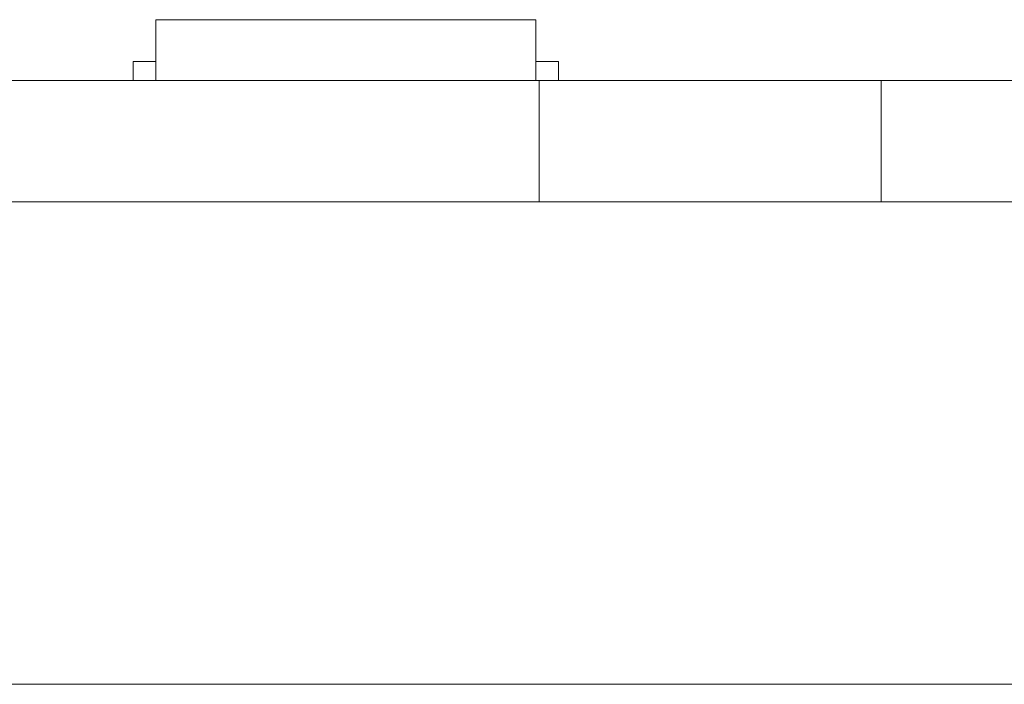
# Model space of a CAD drawing. Header units: inches. Extents: x -36 to 647, y 177 to 609.
# Tile 179 of 256: x 396 to 409, y 450 to 459. Entities that reach past the tile are written whole.
import ezdxf

# ---------------------------------------------------------------- set-up
doc = ezdxf.new("R2010")
doc.units = ezdxf.units.IN
doc.header["$MEASUREMENT"] = 0
doc.layers.add('1', color=7, linetype='Continuous')

# ---------------------------------------------------------------- blocks, each defined once
blk = doc.blocks.new('block 9')
at = {"layer": '1', "color": 8, "lineweight": 18, "true_color": 0x808080}
blk.add_lwpolyline([(-20.677, 450.119), (552.022, 450.119)], dxfattribs=at)
blk = doc.blocks.new('block 2145')
at = {"layer": '1', "color": 155, "lineweight": 18, "true_color": 0x4c7299}
blk.add_lwpolyline([(402.405, 458.069), (282.18, 458.069)], dxfattribs=at)
blk = doc.blocks.new('block 2149')
at = {"layer": '1', "color": 155, "lineweight": 18, "true_color": 0x4c7299}
blk.add_lwpolyline([(406.905, 458.069), (402.405, 458.069)], dxfattribs=at)
blk = doc.blocks.new('block 2150')
at = {"layer": '1', "color": 18, "lineweight": 13, "true_color": 0x4c0000}
blk.add_lwpolyline([(406.905, 458.069), (402.405, 458.069)], dxfattribs=at)
blk = doc.blocks.new('block 2231')
at = {"layer": '1', "color": 155, "lineweight": 18, "true_color": 0x4c7299}
blk.add_lwpolyline([(397.36, 458.869), (402.36, 458.869)], dxfattribs=at)
blk = doc.blocks.new('block 2232')
at = {"layer": '1', "color": 155, "lineweight": 18, "true_color": 0x4c7299}
blk.add_lwpolyline([(397.06, 458.319), (397.36, 458.319)], dxfattribs=at)
blk = doc.blocks.new('block 2233')
at = {"layer": '1', "color": 155, "lineweight": 18, "true_color": 0x4c7299}
blk.add_lwpolyline([(402.66, 458.319), (402.36, 458.319)], dxfattribs=at)
blk = doc.blocks.new('block 2264')
at = {"layer": '1', "color": 155, "lineweight": 18, "true_color": 0x4c7299}
blk.add_lwpolyline([(515.792, 458.069), (406.905, 458.069)], dxfattribs=at)
blk = doc.blocks.new('block 2517')
at = {"layer": '1', "color": 155, "lineweight": 18, "true_color": 0x4c7299}
blk.add_lwpolyline([(397.36, 458.869), (397.36, 458.069)], dxfattribs=at)
blk = doc.blocks.new('block 2518')
at = {"layer": '1', "color": 155, "lineweight": 18, "true_color": 0x4c7299}
blk.add_lwpolyline([(402.36, 458.869), (402.36, 458.069)], dxfattribs=at)
blk = doc.blocks.new('block 2519')
at = {"layer": '1', "color": 155, "lineweight": 18, "true_color": 0x4c7299}
blk.add_lwpolyline([(402.66, 458.319), (402.66, 458.069)], dxfattribs=at)
blk = doc.blocks.new('block 2520')
at = {"layer": '1', "color": 155, "lineweight": 18, "true_color": 0x4c7299}
blk.add_lwpolyline([(397.06, 458.319), (397.06, 458.069)], dxfattribs=at)
blk = doc.blocks.new('block 2574')
at = {"layer": '1', "color": 155, "lineweight": 18, "true_color": 0x4c7299}
blk.add_lwpolyline([(406.905, 456.469), (406.905, 458.069)], dxfattribs=at)
blk = doc.blocks.new('block 2575')
at = {"layer": '1', "color": 155, "lineweight": 18, "true_color": 0x4c7299}
blk.add_lwpolyline([(402.405, 456.469), (402.405, 458.069)], dxfattribs=at)
blk = doc.blocks.new('block 2577')
at = {"layer": '1', "color": 155, "lineweight": 18, "true_color": 0x4c7299}
blk.add_lwpolyline([(402.405, 456.469), (282.18, 456.469)], dxfattribs=at)
blk = doc.blocks.new('block 2578')
at = {"layer": '1', "color": 155, "lineweight": 18, "true_color": 0x4c7299}
blk.add_lwpolyline([(406.905, 456.469), (402.405, 456.469)], dxfattribs=at)
blk = doc.blocks.new('block 2579')
at = {"layer": '1', "color": 155, "lineweight": 18, "true_color": 0x4c7299}
blk.add_lwpolyline([(515.792, 456.469), (406.905, 456.469)], dxfattribs=at)
blk = doc.blocks.new('block 2742')
at = {"layer": '1', "color": 18, "lineweight": 13, "true_color": 0x4c0000}
blk.add_lwpolyline([(402.405, 458.069), (282.18, 458.069)], dxfattribs=at)
blk = doc.blocks.new('block 2754')
at = {"layer": '1', "color": 18, "lineweight": 13, "true_color": 0x4c0000}
blk.add_lwpolyline([(402.441, 458.069), (399.381, 458.069)], dxfattribs=at)
blk = doc.blocks.new('block 2755')
at = {"layer": '1', "color": 18, "lineweight": 13, "true_color": 0x4c0000}
blk.add_lwpolyline([(515.792, 458.069), (406.905, 458.069)], dxfattribs=at)
blk = doc.blocks.new('block 2759')
at = {"layer": '1', "color": 18, "lineweight": 13, "true_color": 0x4c0000}
blk.add_lwpolyline([(402.441, 458.069), (399.381, 458.069)], dxfattribs=at)
blk = doc.blocks.new('block 2761')
at = {"layer": '1', "color": 18, "lineweight": 13, "true_color": 0x4c0000}
blk.add_lwpolyline([(515.792, 458.069), (406.905, 458.069)], dxfattribs=at)
blk = doc.blocks.new('block 2763')
at = {"layer": '1', "color": 18, "lineweight": 13, "true_color": 0x4c0000}
blk.add_lwpolyline([(406.905, 458.069), (402.405, 458.069)], dxfattribs=at)
blk = doc.blocks.new('block 2769')
at = {"layer": '1', "color": 18, "lineweight": 13, "true_color": 0x4c0000}
blk.add_lwpolyline([(402.405, 458.069), (282.18, 458.069)], dxfattribs=at)
blk = doc.blocks.new('block 2845')
at = {"layer": '1', "color": 18, "lineweight": 13, "true_color": 0x4c0000}
blk.add_lwpolyline([(395.567, 458.069), (527.131, 458.069)], dxfattribs=at)
blk = doc.blocks.new('block 2846')
at = {"layer": '1', "color": 18, "lineweight": 13, "true_color": 0x4c0000}
blk.add_lwpolyline([(395.567, 458.069), (527.131, 458.069)], dxfattribs=at)
blk = doc.blocks.new('block 2872')
at = {"layer": '1', "color": 18, "lineweight": 13, "true_color": 0x4c0000}
blk.add_lwpolyline([(408.048, 458.069), (408.448, 458.069)], dxfattribs=at)
blk = doc.blocks.new('block 2874')
at = {"layer": '1', "color": 18, "lineweight": 13, "true_color": 0x4c0000}
blk.add_lwpolyline([(408.048, 458.069), (408.448, 458.069)], dxfattribs=at)
blk = doc.blocks.new('block 2895')
at = {"layer": '1', "color": 18, "lineweight": 13, "true_color": 0x4c0000}
blk.add_lwpolyline([(402.441, 458.069), (399.381, 458.069)], dxfattribs=at)
blk = doc.blocks.new('block 2902')
at = {"layer": '1', "color": 18, "lineweight": 13, "true_color": 0x4c0000}
blk.add_lwpolyline([(402.441, 458.069), (399.381, 458.069)], dxfattribs=at)
blk = doc.blocks.new('block 2919')
at = {"layer": '1', "color": 18, "lineweight": 13, "true_color": 0x4c0000}
blk.add_lwpolyline([(396.381, 458.069), (396.781, 458.069)], dxfattribs=at)
blk = doc.blocks.new('block 2925')
at = {"layer": '1', "color": 18, "lineweight": 13, "true_color": 0x4c0000}
blk.add_lwpolyline([(396.381, 458.069), (396.781, 458.069)], dxfattribs=at)
blk = doc.blocks.new('block 7542')
at = {"layer": '1', "color": 18, "lineweight": 13, "true_color": 0x4c0000}
blk.add_open_spline([(277.68, 458.069), (277.68, 458.069), (202.87, 458.069), (202.87, 458.069), (202.87, 458.069), (165.466, 458.069), (165.466, 458.069), (165.466, 458.069), (160.79, 458.069), (160.79, 458.069), (160.79, 458.069), (158.452, 458.069), (158.452, 458.069), (158.452, 458.069), (157.266, 458.069), (157.266, 458.069), (157.266, 458.069), (153.288, 458.069), (153.288, 458.069), (153.288, 458.069), (152.251, 458.069), (152.251, 458.069), (152.251, 458.069), (149.914, 458.069), (149.914, 458.069), (149.914, 458.069), (131.211, 458.069), (131.211, 458.069), (131.211, 458.069), (56.402, 458.069), (56.402, 458.069), (56.402, 458.069), (37.7, 458.069), (37.7, 458.069), (37.7, 458.069), (28.349, 458.069), (28.349, 458.069), (28.349, 458.069), (23.673, 458.069), (23.673, 458.069), (23.673, 458.069), (21.39, 458.069), (21.39, 458.069), (21.39, 458.069), (20.524, 458.069), (20.524, 458.069), (20.524, 458.069), (5.634, 458.069), (5.634, 458.069), (5.634, 458.069), (4.257, 458.069), (4.257, 458.069), (4.257, 458.069), (1.919, 458.069), (1.919, 458.069), (1.919, 458.069), (-2.756, 458.069), (-2.756, 458.069), (-2.756, 458.069), (-12.107, 458.069), (-12.107, 458.069), (-12.107, 458.069), (-14.327, 458.069), (-14.327, 458.069), (-14.327, 458.069), (-13.505, 458.069), (-13.505, 458.069), (-13.505, 458.069), (-11.167, 458.069), (-11.167, 458.069), (-11.167, 458.069), (-6.491, 458.069), (-6.491, 458.069), (-6.491, 458.069), (2.86, 458.069), (2.86, 458.069), (2.86, 458.069), (9.983, 458.069), (9.983, 458.069), (9.983, 458.069), (11.399, 458.069), (11.399, 458.069), (11.399, 458.069), (13.737, 458.069), (13.737, 458.069), (13.737, 458.069), (18.412, 458.069), (18.412, 458.069), (18.412, 458.069), (37.114, 458.069), (37.114, 458.069), (37.114, 458.069), (111.924, 458.069), (111.924, 458.069), (111.924, 458.069), (130.626, 458.069), (130.626, 458.069), (130.626, 458.069), (139.977, 458.069), (139.977, 458.069), (139.977, 458.069), (143.05, 458.069), (143.05, 458.069), (143.05, 458.069), (145.344, 458.069), (145.344, 458.069), (145.344, 458.069), (146.178, 458.069), (146.178, 458.069), (146.178, 458.069), (183.583, 458.069), (183.583, 458.069), (183.583, 458.069), (258.392, 458.069), (258.392, 458.069), (258.392, 458.069), (289.492, 458.069), (289.492, 458.069), (289.492, 458.069), (326.896, 458.069), (326.896, 458.069), (326.896, 458.069), (364.301, 458.069), (364.301, 458.069), (364.301, 458.069), (383.003, 458.069), (383.003, 458.069), (383.003, 458.069), (387.679, 458.069), (387.679, 458.069), (387.679, 458.069), (390.017, 458.069), (390.017, 458.069), (390.017, 458.069), (391.232, 458.069), (391.232, 458.069), (391.232, 458.069), (395.202, 458.069), (395.202, 458.069), (395.202, 458.069), (396.215, 458.069), (396.215, 458.069), (396.215, 458.069), (398.553, 458.069), (398.553, 458.069), (398.553, 458.069), (473.362, 458.069), (473.362, 458.069), (473.362, 458.069), (510.767, 458.069), (510.767, 458.069), (510.767, 458.069), (520.118, 458.069), (520.118, 458.069), (520.118, 458.069), (524.793, 458.069), (524.793, 458.069), (524.793, 458.069), (527.131, 458.069), (527.131, 458.069), (527.131, 458.069), (527.953, 458.069), (527.953, 458.069), (527.953, 458.069), (535.67, 458.069), (535.67, 458.069), (535.67, 458.069), (545.021, 458.069), (545.021, 458.069), (545.021, 458.069), (545.618, 458.069), (545.618, 458.069), (545.618, 458.069), (536.267, 458.069), (536.267, 458.069), (536.267, 458.069), (531.631, 458.069), (531.631, 458.069), (531.631, 458.069), (530.778, 458.069), (530.778, 458.069), (530.778, 458.069), (528.468, 458.069), (528.468, 458.069), (528.468, 458.069), (525.391, 458.069), (525.391, 458.069), (525.391, 458.069), (520.715, 458.069), (520.715, 458.069), (520.715, 458.069), (519.784, 458.069), (519.784, 458.069), (519.784, 458.069), (517.588, 458.069), (517.588, 458.069), (517.588, 458.069), (514.514, 458.069), (514.514, 458.069), (514.514, 458.069), (495.812, 458.069), (495.812, 458.069), (495.812, 458.069), (421.002, 458.069), (421.002, 458.069), (421.002, 458.069), (411.651, 458.069), (411.651, 458.069), (411.651, 458.069), (406.976, 458.069), (406.976, 458.069), (406.976, 458.069), (406.139, 458.069), (406.139, 458.069), (406.139, 458.069), (403.846, 458.069), (403.846, 458.069), (403.846, 458.069), (400.773, 458.069), (400.773, 458.069), (400.773, 458.069), (396.097, 458.069), (396.097, 458.069), (396.097, 458.069), (386.746, 458.069), (386.746, 458.069), (386.746, 458.069), (349.342, 458.069), (349.342, 458.069), (349.342, 458.069), (311.937, 458.069), (311.937, 458.069), (311.937, 458.069), (293.235, 458.069), (293.235, 458.069), (293.235, 458.069), (283.883, 458.069), (283.883, 458.069), (283.883, 458.069), (280.807, 458.069), (280.807, 458.069), (280.807, 458.069), (278.502, 458.069), (278.502, 458.069), (278.502, 458.069), (277.68, 458.069), (277.68, 458.069)], degree=3, knots=[0, 0, 0, 0, 1, 1, 1, 2, 2, 2, 3, 3, 3, 4, 4, 4, 5, 5, 5, 6, 6, 6, 7, 7, 7, 8, 8, 8, 9, 9, 9, 10, 10, 10, 11, 11, 11, 12, 12, 12, 13, 13, 13, 14, 14, 14, 15, 15, 15, 16, 16, 16, 17, 17, 17, 18, 18, 18, 19, 19, 19, 20, 20, 20, 21, 21, 21, 22, 22, 22, 23, 23, 23, 24, 24, 24, 25, 25, 25, 26, 26, 26, 27, 27, 27, 28, 28, 28, 29, 29, 29, 30, 30, 30, 31, 31, 31, 32, 32, 32, 33, 33, 33, 34, 34, 34, 35, 35, 35, 36, 36, 36, 37, 37, 37, 38, 38, 38, 39, 39, 39, 40, 40, 40, 41, 41, 41, 42, 42, 42, 43, 43, 43, 44, 44, 44, 45, 45, 45, 46, 46, 46, 47, 47, 47, 48, 48, 48, 49, 49, 49, 50, 50, 50, 51, 51, 51, 52, 52, 52, 53, 53, 53, 54, 54, 54, 55, 55, 55, 56, 56, 56, 57, 57, 57, 58, 58, 58, 59, 59, 59, 60, 60, 60, 61, 61, 61, 62, 62, 62, 63, 63, 63, 64, 64, 64, 65, 65, 65, 66, 66, 66, 67, 67, 67, 68, 68, 68, 69, 69, 69, 70, 70, 70, 71, 71, 71, 72, 72, 72, 73, 73, 73, 74, 74, 74, 75, 75, 75, 76, 76, 76, 77, 77, 77, 78, 78, 78, 79, 79, 79, 80, 80, 80, 81, 81, 81, 82, 82, 82, 82], dxfattribs=at)
blk = doc.blocks.new('block 7579')
at = {"layer": '1', "color": 18, "lineweight": 13, "true_color": 0x4c0000}
blk.add_open_spline([(398.301, 458.069), (398.398, 458.069), (398.495, 458.069), (398.591, 458.069), (398.495, 458.069), (398.398, 458.069), (398.301, 458.069), (398.06, 458.069), (397.819, 458.069), (397.578, 458.069), (397.543, 458.069), (397.507, 458.069), (397.471, 458.069), (397.295, 458.069), (397.118, 458.069), (396.941, 458.069), (397.141, 458.069), (397.341, 458.069), (397.541, 458.069), (397.341, 458.069), (397.141, 458.069), (396.941, 458.069), (397.118, 458.069), (397.295, 458.069), (397.471, 458.069), (397.507, 458.069), (397.543, 458.069), (397.578, 458.069), (397.819, 458.069), (398.06, 458.069), (398.301, 458.069)], degree=3, knots=[0, 0, 0, 0, 1, 1, 1, 2, 2, 2, 3, 3, 3, 4, 4, 4, 5, 5, 5, 6, 6, 6, 7, 7, 7, 8, 8, 8, 9, 9, 9, 10, 10, 10, 10], dxfattribs=at)
blk = doc.blocks.new('block 7630')
at = {"layer": '1', "color": 18, "lineweight": 13, "true_color": 0x4c0000}
blk.add_open_spline([(402.741, 458.069), (402.564, 458.069), (402.388, 458.069), (402.211, 458.069), (402.175, 458.069), (402.139, 458.069), (402.104, 458.069), (401.196, 458.069), (400.288, 458.069), (399.381, 458.069), (399.284, 458.069), (399.188, 458.069), (399.091, 458.069), (399.188, 458.069), (399.284, 458.069), (399.381, 458.069), (400.288, 458.069), (401.196, 458.069), (402.104, 458.069), (402.139, 458.069), (402.175, 458.069), (402.211, 458.069), (402.388, 458.069), (402.564, 458.069), (402.741, 458.069), (402.541, 458.069), (402.341, 458.069), (402.141, 458.069), (402.341, 458.069), (402.541, 458.069), (402.741, 458.069)], degree=3, knots=[0, 0, 0, 0, 1, 1, 1, 2, 2, 2, 3, 3, 3, 4, 4, 4, 5, 5, 5, 6, 6, 6, 7, 7, 7, 8, 8, 8, 9, 9, 9, 10, 10, 10, 10], dxfattribs=at)
blk = doc.blocks.new('block 7653')
at = {"layer": '1', "color": 18, "lineweight": 13, "true_color": 0x4c0000}
blk.add_open_spline([(398.301, 458.069), (398.398, 458.069), (398.495, 458.069), (398.591, 458.069), (398.495, 458.069), (398.398, 458.069), (398.301, 458.069), (398.06, 458.069), (397.819, 458.069), (397.578, 458.069), (397.543, 458.069), (397.507, 458.069), (397.471, 458.069), (397.295, 458.069), (397.118, 458.069), (396.941, 458.069), (397.141, 458.069), (397.341, 458.069), (397.541, 458.069), (397.341, 458.069), (397.141, 458.069), (396.941, 458.069), (397.118, 458.069), (397.295, 458.069), (397.471, 458.069), (397.507, 458.069), (397.543, 458.069), (397.578, 458.069), (397.819, 458.069), (398.06, 458.069), (398.301, 458.069)], degree=3, knots=[0, 0, 0, 0, 1, 1, 1, 2, 2, 2, 3, 3, 3, 4, 4, 4, 5, 5, 5, 6, 6, 6, 7, 7, 7, 8, 8, 8, 9, 9, 9, 10, 10, 10, 10], dxfattribs=at)
blk = doc.blocks.new('block 7706')
at = {"layer": '1', "color": 18, "lineweight": 13, "true_color": 0x4c0000}
blk.add_open_spline([(402.741, 458.069), (402.564, 458.069), (402.388, 458.069), (402.211, 458.069), (402.175, 458.069), (402.139, 458.069), (402.104, 458.069), (401.196, 458.069), (400.288, 458.069), (399.381, 458.069), (399.284, 458.069), (399.188, 458.069), (399.091, 458.069), (399.188, 458.069), (399.284, 458.069), (399.381, 458.069), (400.288, 458.069), (401.196, 458.069), (402.104, 458.069), (402.139, 458.069), (402.175, 458.069), (402.211, 458.069), (402.388, 458.069), (402.564, 458.069), (402.741, 458.069), (402.541, 458.069), (402.341, 458.069), (402.141, 458.069), (402.341, 458.069), (402.541, 458.069), (402.741, 458.069)], degree=3, knots=[0, 0, 0, 0, 1, 1, 1, 2, 2, 2, 3, 3, 3, 4, 4, 4, 5, 5, 5, 6, 6, 6, 7, 7, 7, 8, 8, 8, 9, 9, 9, 10, 10, 10, 10], dxfattribs=at)
blk = doc.blocks.new('block 7734')
at = {"layer": '1', "color": 18, "lineweight": 13, "true_color": 0x4c0000}
blk.add_open_spline([(402.741, 458.069), (402.564, 458.069), (402.388, 458.069), (402.211, 458.069), (402.175, 458.069), (402.139, 458.069), (402.104, 458.069), (401.196, 458.069), (400.288, 458.069), (399.381, 458.069), (399.284, 458.069), (399.188, 458.069), (399.091, 458.069), (399.188, 458.069), (399.284, 458.069), (399.381, 458.069), (400.288, 458.069), (401.196, 458.069), (402.104, 458.069), (402.139, 458.069), (402.175, 458.069), (402.211, 458.069), (402.388, 458.069), (402.564, 458.069), (402.741, 458.069), (402.541, 458.069), (402.341, 458.069), (402.141, 458.069), (402.341, 458.069), (402.541, 458.069), (402.741, 458.069)], degree=3, knots=[0, 0, 0, 0, 1, 1, 1, 2, 2, 2, 3, 3, 3, 4, 4, 4, 5, 5, 5, 6, 6, 6, 7, 7, 7, 8, 8, 8, 9, 9, 9, 10, 10, 10, 10], dxfattribs=at)
blk = doc.blocks.new('block 7790')
at = {"layer": '1', "color": 18, "lineweight": 13, "true_color": 0x4c0000}
blk.add_open_spline([(398.301, 458.069), (398.398, 458.069), (398.495, 458.069), (398.591, 458.069), (398.495, 458.069), (398.398, 458.069), (398.301, 458.069), (398.06, 458.069), (397.819, 458.069), (397.578, 458.069), (397.543, 458.069), (397.507, 458.069), (397.471, 458.069), (397.295, 458.069), (397.118, 458.069), (396.941, 458.069), (397.141, 458.069), (397.341, 458.069), (397.541, 458.069), (397.341, 458.069), (397.141, 458.069), (396.941, 458.069), (397.118, 458.069), (397.295, 458.069), (397.471, 458.069), (397.507, 458.069), (397.543, 458.069), (397.578, 458.069), (397.819, 458.069), (398.06, 458.069), (398.301, 458.069)], degree=3, knots=[0, 0, 0, 0, 1, 1, 1, 2, 2, 2, 3, 3, 3, 4, 4, 4, 5, 5, 5, 6, 6, 6, 7, 7, 7, 8, 8, 8, 9, 9, 9, 10, 10, 10, 10], dxfattribs=at)
blk = doc.blocks.new('block 7813')
at = {"layer": '1', "color": 18, "lineweight": 13, "true_color": 0x4c0000}
blk.add_open_spline([(402.741, 458.069), (402.564, 458.069), (402.388, 458.069), (402.211, 458.069), (402.175, 458.069), (402.139, 458.069), (402.104, 458.069), (401.196, 458.069), (400.288, 458.069), (399.381, 458.069), (399.284, 458.069), (399.188, 458.069), (399.091, 458.069), (399.188, 458.069), (399.284, 458.069), (399.381, 458.069), (400.288, 458.069), (401.196, 458.069), (402.104, 458.069), (402.139, 458.069), (402.175, 458.069), (402.211, 458.069), (402.388, 458.069), (402.564, 458.069), (402.741, 458.069), (402.541, 458.069), (402.341, 458.069), (402.141, 458.069), (402.341, 458.069), (402.541, 458.069), (402.741, 458.069)], degree=3, knots=[0, 0, 0, 0, 1, 1, 1, 2, 2, 2, 3, 3, 3, 4, 4, 4, 5, 5, 5, 6, 6, 6, 7, 7, 7, 8, 8, 8, 9, 9, 9, 10, 10, 10, 10], dxfattribs=at)
blk = doc.blocks.new('block 7868')
at = {"layer": '1', "color": 18, "lineweight": 13, "true_color": 0x4c0000}
blk.add_open_spline([(398.301, 458.069), (398.398, 458.069), (398.495, 458.069), (398.591, 458.069), (398.495, 458.069), (398.398, 458.069), (398.301, 458.069), (398.06, 458.069), (397.819, 458.069), (397.578, 458.069), (397.543, 458.069), (397.507, 458.069), (397.471, 458.069), (397.295, 458.069), (397.118, 458.069), (396.941, 458.069), (397.141, 458.069), (397.341, 458.069), (397.541, 458.069), (397.341, 458.069), (397.141, 458.069), (396.941, 458.069), (397.118, 458.069), (397.295, 458.069), (397.471, 458.069), (397.507, 458.069), (397.543, 458.069), (397.578, 458.069), (397.819, 458.069), (398.06, 458.069), (398.301, 458.069)], degree=3, knots=[0, 0, 0, 0, 1, 1, 1, 2, 2, 2, 3, 3, 3, 4, 4, 4, 5, 5, 5, 6, 6, 6, 7, 7, 7, 8, 8, 8, 9, 9, 9, 10, 10, 10, 10], dxfattribs=at)
blk = doc.blocks.new('block 7926')
at = {"layer": '1', "color": 18, "lineweight": 13, "true_color": 0x4c0000}
blk.add_open_spline([(277.68, 458.069), (277.68, 458.069), (202.87, 458.069), (202.87, 458.069), (202.87, 458.069), (165.466, 458.069), (165.466, 458.069), (165.466, 458.069), (160.79, 458.069), (160.79, 458.069), (160.79, 458.069), (158.452, 458.069), (158.452, 458.069), (158.452, 458.069), (157.266, 458.069), (157.266, 458.069), (157.266, 458.069), (153.288, 458.069), (153.288, 458.069), (153.288, 458.069), (152.251, 458.069), (152.251, 458.069), (152.251, 458.069), (149.914, 458.069), (149.914, 458.069), (149.914, 458.069), (131.211, 458.069), (131.211, 458.069), (131.211, 458.069), (56.402, 458.069), (56.402, 458.069), (56.402, 458.069), (37.7, 458.069), (37.7, 458.069), (37.7, 458.069), (28.349, 458.069), (28.349, 458.069), (28.349, 458.069), (23.673, 458.069), (23.673, 458.069), (23.673, 458.069), (21.39, 458.069), (21.39, 458.069), (21.39, 458.069), (20.524, 458.069), (20.524, 458.069), (20.524, 458.069), (5.634, 458.069), (5.634, 458.069), (5.634, 458.069), (4.257, 458.069), (4.257, 458.069), (4.257, 458.069), (1.919, 458.069), (1.919, 458.069), (1.919, 458.069), (-2.756, 458.069), (-2.756, 458.069), (-2.756, 458.069), (-12.107, 458.069), (-12.107, 458.069), (-12.107, 458.069), (-14.327, 458.069), (-14.327, 458.069), (-14.327, 458.069), (-13.505, 458.069), (-13.505, 458.069), (-13.505, 458.069), (-11.167, 458.069), (-11.167, 458.069), (-11.167, 458.069), (-6.491, 458.069), (-6.491, 458.069), (-6.491, 458.069), (2.86, 458.069), (2.86, 458.069), (2.86, 458.069), (9.983, 458.069), (9.983, 458.069), (9.983, 458.069), (11.399, 458.069), (11.399, 458.069), (11.399, 458.069), (13.737, 458.069), (13.737, 458.069), (13.737, 458.069), (18.412, 458.069), (18.412, 458.069), (18.412, 458.069), (37.114, 458.069), (37.114, 458.069), (37.114, 458.069), (111.924, 458.069), (111.924, 458.069), (111.924, 458.069), (130.626, 458.069), (130.626, 458.069), (130.626, 458.069), (139.977, 458.069), (139.977, 458.069), (139.977, 458.069), (143.05, 458.069), (143.05, 458.069), (143.05, 458.069), (145.344, 458.069), (145.344, 458.069), (145.344, 458.069), (146.178, 458.069), (146.178, 458.069), (146.178, 458.069), (183.583, 458.069), (183.583, 458.069), (183.583, 458.069), (258.392, 458.069), (258.392, 458.069), (258.392, 458.069), (289.492, 458.069), (289.492, 458.069), (289.492, 458.069), (326.896, 458.069), (326.896, 458.069), (326.896, 458.069), (364.301, 458.069), (364.301, 458.069), (364.301, 458.069), (383.003, 458.069), (383.003, 458.069), (383.003, 458.069), (387.679, 458.069), (387.679, 458.069), (387.679, 458.069), (390.017, 458.069), (390.017, 458.069), (390.017, 458.069), (391.232, 458.069), (391.232, 458.069), (391.232, 458.069), (395.202, 458.069), (395.202, 458.069), (395.202, 458.069), (396.215, 458.069), (396.215, 458.069), (396.215, 458.069), (398.553, 458.069), (398.553, 458.069), (398.553, 458.069), (473.362, 458.069), (473.362, 458.069), (473.362, 458.069), (510.767, 458.069), (510.767, 458.069), (510.767, 458.069), (520.118, 458.069), (520.118, 458.069), (520.118, 458.069), (524.793, 458.069), (524.793, 458.069), (524.793, 458.069), (527.131, 458.069), (527.131, 458.069), (527.131, 458.069), (527.953, 458.069), (527.953, 458.069), (527.953, 458.069), (535.67, 458.069), (535.67, 458.069), (535.67, 458.069), (545.021, 458.069), (545.021, 458.069), (545.021, 458.069), (545.618, 458.069), (545.618, 458.069), (545.618, 458.069), (536.267, 458.069), (536.267, 458.069), (536.267, 458.069), (531.631, 458.069), (531.631, 458.069), (531.631, 458.069), (530.778, 458.069), (530.778, 458.069), (530.778, 458.069), (528.468, 458.069), (528.468, 458.069), (528.468, 458.069), (525.391, 458.069), (525.391, 458.069), (525.391, 458.069), (520.715, 458.069), (520.715, 458.069), (520.715, 458.069), (519.784, 458.069), (519.784, 458.069), (519.784, 458.069), (517.588, 458.069), (517.588, 458.069), (517.588, 458.069), (514.514, 458.069), (514.514, 458.069), (514.514, 458.069), (495.812, 458.069), (495.812, 458.069), (495.812, 458.069), (421.002, 458.069), (421.002, 458.069), (421.002, 458.069), (411.651, 458.069), (411.651, 458.069), (411.651, 458.069), (406.976, 458.069), (406.976, 458.069), (406.976, 458.069), (406.139, 458.069), (406.139, 458.069), (406.139, 458.069), (403.846, 458.069), (403.846, 458.069), (403.846, 458.069), (400.773, 458.069), (400.773, 458.069), (400.773, 458.069), (396.097, 458.069), (396.097, 458.069), (396.097, 458.069), (386.746, 458.069), (386.746, 458.069), (386.746, 458.069), (349.342, 458.069), (349.342, 458.069), (349.342, 458.069), (311.937, 458.069), (311.937, 458.069), (311.937, 458.069), (293.235, 458.069), (293.235, 458.069), (293.235, 458.069), (283.883, 458.069), (283.883, 458.069), (283.883, 458.069), (280.807, 458.069), (280.807, 458.069), (280.807, 458.069), (278.502, 458.069), (278.502, 458.069), (278.502, 458.069), (277.68, 458.069), (277.68, 458.069)], degree=3, knots=[0, 0, 0, 0, 1, 1, 1, 2, 2, 2, 3, 3, 3, 4, 4, 4, 5, 5, 5, 6, 6, 6, 7, 7, 7, 8, 8, 8, 9, 9, 9, 10, 10, 10, 11, 11, 11, 12, 12, 12, 13, 13, 13, 14, 14, 14, 15, 15, 15, 16, 16, 16, 17, 17, 17, 18, 18, 18, 19, 19, 19, 20, 20, 20, 21, 21, 21, 22, 22, 22, 23, 23, 23, 24, 24, 24, 25, 25, 25, 26, 26, 26, 27, 27, 27, 28, 28, 28, 29, 29, 29, 30, 30, 30, 31, 31, 31, 32, 32, 32, 33, 33, 33, 34, 34, 34, 35, 35, 35, 36, 36, 36, 37, 37, 37, 38, 38, 38, 39, 39, 39, 40, 40, 40, 41, 41, 41, 42, 42, 42, 43, 43, 43, 44, 44, 44, 45, 45, 45, 46, 46, 46, 47, 47, 47, 48, 48, 48, 49, 49, 49, 50, 50, 50, 51, 51, 51, 52, 52, 52, 53, 53, 53, 54, 54, 54, 55, 55, 55, 56, 56, 56, 57, 57, 57, 58, 58, 58, 59, 59, 59, 60, 60, 60, 61, 61, 61, 62, 62, 62, 63, 63, 63, 64, 64, 64, 65, 65, 65, 66, 66, 66, 67, 67, 67, 68, 68, 68, 69, 69, 69, 70, 70, 70, 71, 71, 71, 72, 72, 72, 73, 73, 73, 74, 74, 74, 75, 75, 75, 76, 76, 76, 77, 77, 77, 78, 78, 78, 79, 79, 79, 80, 80, 80, 81, 81, 81, 82, 82, 82, 82], dxfattribs=at)
blk = doc.blocks.new('block 8099')
at = {"layer": '1', "color": 18, "lineweight": 13, "true_color": 0x4c0000}
blk.add_open_spline([(406.858, 458.069), (406.862, 458.069), (406.868, 458.069), (406.868, 458.069), (406.868, 458.069), (406.876, 458.069), (406.876, 458.069), (406.876, 458.069), (406.887, 458.069), (406.887, 458.069), (406.887, 458.069), (406.9, 458.069), (406.9, 458.069), (406.9, 458.069), (406.915, 458.069), (406.915, 458.069), (406.915, 458.069), (406.932, 458.069), (406.932, 458.069), (406.932, 458.069), (406.95, 458.069), (406.95, 458.069), (406.95, 458.069), (406.969, 458.069), (406.969, 458.069), (406.969, 458.069), (406.99, 458.069), (406.99, 458.069), (406.99, 458.069), (407.011, 458.069), (407.011, 458.069), (407.011, 458.069), (407.034, 458.069), (407.034, 458.069), (407.034, 458.069), (407.058, 458.069), (407.058, 458.069), (407.058, 458.069), (407.108, 458.069), (407.108, 458.069), (407.108, 458.069), (407.158, 458.069), (407.158, 458.069), (407.158, 458.069), (407.181, 458.069), (407.181, 458.069), (407.181, 458.069), (407.204, 458.069), (407.204, 458.069), (407.204, 458.069), (407.226, 458.069), (407.226, 458.069), (407.226, 458.069), (407.246, 458.069), (407.246, 458.069), (407.246, 458.069), (407.266, 458.069), (407.266, 458.069), (407.266, 458.069), (407.284, 458.069), (407.284, 458.069), (407.284, 458.069), (407.301, 458.069), (407.301, 458.069), (407.301, 458.069), (407.316, 458.069), (407.316, 458.069), (407.316, 458.069), (407.328, 458.069), (407.328, 458.069), (407.328, 458.069), (407.339, 458.069), (407.339, 458.069), (407.339, 458.069), (407.347, 458.069), (407.347, 458.069), (407.347, 458.069), (407.353, 458.069), (407.353, 458.069), (407.353, 458.069), (407.347, 458.069), (407.347, 458.069), (407.347, 458.069), (407.339, 458.069), (407.339, 458.069), (407.339, 458.069), (407.328, 458.069), (407.328, 458.069), (407.328, 458.069), (407.316, 458.069), (407.316, 458.069), (407.316, 458.069), (407.301, 458.069), (407.301, 458.069), (407.301, 458.069), (407.284, 458.069), (407.284, 458.069), (407.284, 458.069), (407.266, 458.069), (407.266, 458.069), (407.266, 458.069), (407.246, 458.069), (407.246, 458.069), (407.246, 458.069), (407.226, 458.069), (407.226, 458.069), (407.226, 458.069), (407.204, 458.069), (407.204, 458.069), (407.204, 458.069), (407.181, 458.069), (407.181, 458.069), (407.181, 458.069), (407.158, 458.069), (407.158, 458.069), (407.158, 458.069), (407.108, 458.069), (407.108, 458.069), (407.108, 458.069), (407.058, 458.069), (407.058, 458.069), (407.058, 458.069), (407.034, 458.069), (407.034, 458.069), (407.034, 458.069), (407.011, 458.069), (407.011, 458.069), (407.011, 458.069), (406.99, 458.069), (406.99, 458.069), (406.99, 458.069), (406.969, 458.069), (406.969, 458.069), (406.969, 458.069), (406.95, 458.069), (406.95, 458.069), (406.95, 458.069), (406.932, 458.069), (406.932, 458.069), (406.932, 458.069), (406.915, 458.069), (406.915, 458.069), (406.915, 458.069), (406.9, 458.069), (406.9, 458.069), (406.9, 458.069), (406.887, 458.069), (406.887, 458.069), (406.887, 458.069), (406.876, 458.069), (406.876, 458.069), (406.876, 458.069), (406.868, 458.069), (406.868, 458.069), (406.868, 458.069), (406.862, 458.069), (406.862, 458.069)], degree=3, knots=[0, 0, 0, 0, 1, 1, 1, 2, 2, 2, 3, 3, 3, 4, 4, 4, 5, 5, 5, 6, 6, 6, 7, 7, 7, 8, 8, 8, 9, 9, 9, 10, 10, 10, 11, 11, 11, 12, 12, 12, 13, 13, 13, 14, 14, 14, 15, 15, 15, 16, 16, 16, 17, 17, 17, 18, 18, 18, 19, 19, 19, 20, 20, 20, 21, 21, 21, 22, 22, 22, 23, 23, 23, 24, 24, 24, 25, 25, 25, 26, 26, 26, 27, 27, 27, 28, 28, 28, 29, 29, 29, 30, 30, 30, 31, 31, 31, 32, 32, 32, 33, 33, 33, 34, 34, 34, 35, 35, 35, 36, 36, 36, 37, 37, 37, 38, 38, 38, 39, 39, 39, 40, 40, 40, 41, 41, 41, 42, 42, 42, 43, 43, 43, 44, 44, 44, 45, 45, 45, 46, 46, 46, 47, 47, 47, 48, 48, 48, 49, 49, 49, 50, 50, 50, 51, 51, 51, 52, 52, 52, 52], dxfattribs=at)
blk = doc.blocks.new('block 8105')
at = {"layer": '1', "color": 18, "lineweight": 13, "true_color": 0x4c0000}
blk.add_open_spline([(406.858, 458.069), (406.862, 458.069), (406.868, 458.069), (406.868, 458.069), (406.868, 458.069), (406.876, 458.069), (406.876, 458.069), (406.876, 458.069), (406.887, 458.069), (406.887, 458.069), (406.887, 458.069), (406.9, 458.069), (406.9, 458.069), (406.9, 458.069), (406.915, 458.069), (406.915, 458.069), (406.915, 458.069), (406.932, 458.069), (406.932, 458.069), (406.932, 458.069), (406.95, 458.069), (406.95, 458.069), (406.95, 458.069), (406.969, 458.069), (406.969, 458.069), (406.969, 458.069), (406.99, 458.069), (406.99, 458.069), (406.99, 458.069), (407.011, 458.069), (407.011, 458.069), (407.011, 458.069), (407.034, 458.069), (407.034, 458.069), (407.034, 458.069), (407.058, 458.069), (407.058, 458.069), (407.058, 458.069), (407.108, 458.069), (407.108, 458.069), (407.108, 458.069), (407.158, 458.069), (407.158, 458.069), (407.158, 458.069), (407.181, 458.069), (407.181, 458.069), (407.181, 458.069), (407.204, 458.069), (407.204, 458.069), (407.204, 458.069), (407.226, 458.069), (407.226, 458.069), (407.226, 458.069), (407.246, 458.069), (407.246, 458.069), (407.246, 458.069), (407.266, 458.069), (407.266, 458.069), (407.266, 458.069), (407.284, 458.069), (407.284, 458.069), (407.284, 458.069), (407.301, 458.069), (407.301, 458.069), (407.301, 458.069), (407.316, 458.069), (407.316, 458.069), (407.316, 458.069), (407.328, 458.069), (407.328, 458.069), (407.328, 458.069), (407.339, 458.069), (407.339, 458.069), (407.339, 458.069), (407.347, 458.069), (407.347, 458.069), (407.347, 458.069), (407.353, 458.069), (407.353, 458.069), (407.353, 458.069), (407.347, 458.069), (407.347, 458.069), (407.347, 458.069), (407.339, 458.069), (407.339, 458.069), (407.339, 458.069), (407.328, 458.069), (407.328, 458.069), (407.328, 458.069), (407.316, 458.069), (407.316, 458.069), (407.316, 458.069), (407.301, 458.069), (407.301, 458.069), (407.301, 458.069), (407.284, 458.069), (407.284, 458.069), (407.284, 458.069), (407.266, 458.069), (407.266, 458.069), (407.266, 458.069), (407.246, 458.069), (407.246, 458.069), (407.246, 458.069), (407.226, 458.069), (407.226, 458.069), (407.226, 458.069), (407.204, 458.069), (407.204, 458.069), (407.204, 458.069), (407.181, 458.069), (407.181, 458.069), (407.181, 458.069), (407.158, 458.069), (407.158, 458.069), (407.158, 458.069), (407.108, 458.069), (407.108, 458.069), (407.108, 458.069), (407.058, 458.069), (407.058, 458.069), (407.058, 458.069), (407.034, 458.069), (407.034, 458.069), (407.034, 458.069), (407.011, 458.069), (407.011, 458.069), (407.011, 458.069), (406.99, 458.069), (406.99, 458.069), (406.99, 458.069), (406.969, 458.069), (406.969, 458.069), (406.969, 458.069), (406.95, 458.069), (406.95, 458.069), (406.95, 458.069), (406.932, 458.069), (406.932, 458.069), (406.932, 458.069), (406.915, 458.069), (406.915, 458.069), (406.915, 458.069), (406.9, 458.069), (406.9, 458.069), (406.9, 458.069), (406.887, 458.069), (406.887, 458.069), (406.887, 458.069), (406.876, 458.069), (406.876, 458.069), (406.876, 458.069), (406.868, 458.069), (406.868, 458.069), (406.868, 458.069), (406.862, 458.069), (406.862, 458.069)], degree=3, knots=[0, 0, 0, 0, 1, 1, 1, 2, 2, 2, 3, 3, 3, 4, 4, 4, 5, 5, 5, 6, 6, 6, 7, 7, 7, 8, 8, 8, 9, 9, 9, 10, 10, 10, 11, 11, 11, 12, 12, 12, 13, 13, 13, 14, 14, 14, 15, 15, 15, 16, 16, 16, 17, 17, 17, 18, 18, 18, 19, 19, 19, 20, 20, 20, 21, 21, 21, 22, 22, 22, 23, 23, 23, 24, 24, 24, 25, 25, 25, 26, 26, 26, 27, 27, 27, 28, 28, 28, 29, 29, 29, 30, 30, 30, 31, 31, 31, 32, 32, 32, 33, 33, 33, 34, 34, 34, 35, 35, 35, 36, 36, 36, 37, 37, 37, 38, 38, 38, 39, 39, 39, 40, 40, 40, 41, 41, 41, 42, 42, 42, 43, 43, 43, 44, 44, 44, 45, 45, 45, 46, 46, 46, 47, 47, 47, 48, 48, 48, 49, 49, 49, 50, 50, 50, 51, 51, 51, 52, 52, 52, 52], dxfattribs=at)
blk = doc.blocks.new('block 8149')
at = {"layer": '1', "color": 18, "lineweight": 13, "true_color": 0x4c0000}
blk.add_open_spline([(403.991, 458.069), (403.996, 458.069), (404.001, 458.069), (404.001, 458.069), (404.001, 458.069), (404.01, 458.069), (404.01, 458.069), (404.01, 458.069), (404.02, 458.069), (404.02, 458.069), (404.02, 458.069), (404.033, 458.069), (404.033, 458.069), (404.033, 458.069), (404.048, 458.069), (404.048, 458.069), (404.048, 458.069), (404.065, 458.069), (404.065, 458.069), (404.065, 458.069), (404.083, 458.069), (404.083, 458.069), (404.083, 458.069), (404.103, 458.069), (404.103, 458.069), (404.103, 458.069), (404.123, 458.069), (404.123, 458.069), (404.123, 458.069), (404.144, 458.069), (404.144, 458.069), (404.144, 458.069), (404.167, 458.069), (404.167, 458.069), (404.167, 458.069), (404.191, 458.069), (404.191, 458.069), (404.191, 458.069), (404.241, 458.069), (404.241, 458.069), (404.241, 458.069), (404.291, 458.069), (404.291, 458.069), (404.291, 458.069), (404.315, 458.069), (404.315, 458.069), (404.315, 458.069), (404.338, 458.069), (404.338, 458.069), (404.338, 458.069), (404.359, 458.069), (404.359, 458.069), (404.359, 458.069), (404.38, 458.069), (404.38, 458.069), (404.38, 458.069), (404.399, 458.069), (404.399, 458.069), (404.399, 458.069), (404.417, 458.069), (404.417, 458.069), (404.417, 458.069), (404.434, 458.069), (404.434, 458.069), (404.434, 458.069), (404.449, 458.069), (404.449, 458.069), (404.449, 458.069), (404.462, 458.069), (404.462, 458.069), (404.462, 458.069), (404.472, 458.069), (404.472, 458.069), (404.472, 458.069), (404.481, 458.069), (404.481, 458.069), (404.481, 458.069), (404.487, 458.069), (404.487, 458.069), (404.487, 458.069), (404.481, 458.069), (404.481, 458.069), (404.481, 458.069), (404.472, 458.069), (404.472, 458.069), (404.472, 458.069), (404.462, 458.069), (404.462, 458.069), (404.462, 458.069), (404.449, 458.069), (404.449, 458.069), (404.449, 458.069), (404.434, 458.069), (404.434, 458.069), (404.434, 458.069), (404.417, 458.069), (404.417, 458.069), (404.417, 458.069), (404.399, 458.069), (404.399, 458.069), (404.399, 458.069), (404.38, 458.069), (404.38, 458.069), (404.38, 458.069), (404.359, 458.069), (404.359, 458.069), (404.359, 458.069), (404.338, 458.069), (404.338, 458.069), (404.338, 458.069), (404.315, 458.069), (404.315, 458.069), (404.315, 458.069), (404.291, 458.069), (404.291, 458.069), (404.291, 458.069), (404.241, 458.069), (404.241, 458.069), (404.241, 458.069), (404.191, 458.069), (404.191, 458.069), (404.191, 458.069), (404.167, 458.069), (404.167, 458.069), (404.167, 458.069), (404.144, 458.069), (404.144, 458.069), (404.144, 458.069), (404.123, 458.069), (404.123, 458.069), (404.123, 458.069), (404.103, 458.069), (404.103, 458.069), (404.103, 458.069), (404.083, 458.069), (404.083, 458.069), (404.083, 458.069), (404.065, 458.069), (404.065, 458.069), (404.065, 458.069), (404.048, 458.069), (404.048, 458.069), (404.048, 458.069), (404.033, 458.069), (404.033, 458.069), (404.033, 458.069), (404.02, 458.069), (404.02, 458.069), (404.02, 458.069), (404.01, 458.069), (404.01, 458.069), (404.01, 458.069), (404.001, 458.069), (404.001, 458.069), (404.001, 458.069), (403.996, 458.069), (403.996, 458.069)], degree=3, knots=[0, 0, 0, 0, 1, 1, 1, 2, 2, 2, 3, 3, 3, 4, 4, 4, 5, 5, 5, 6, 6, 6, 7, 7, 7, 8, 8, 8, 9, 9, 9, 10, 10, 10, 11, 11, 11, 12, 12, 12, 13, 13, 13, 14, 14, 14, 15, 15, 15, 16, 16, 16, 17, 17, 17, 18, 18, 18, 19, 19, 19, 20, 20, 20, 21, 21, 21, 22, 22, 22, 23, 23, 23, 24, 24, 24, 25, 25, 25, 26, 26, 26, 27, 27, 27, 28, 28, 28, 29, 29, 29, 30, 30, 30, 31, 31, 31, 32, 32, 32, 33, 33, 33, 34, 34, 34, 35, 35, 35, 36, 36, 36, 37, 37, 37, 38, 38, 38, 39, 39, 39, 40, 40, 40, 41, 41, 41, 42, 42, 42, 43, 43, 43, 44, 44, 44, 45, 45, 45, 46, 46, 46, 47, 47, 47, 48, 48, 48, 49, 49, 49, 50, 50, 50, 51, 51, 51, 52, 52, 52, 52], dxfattribs=at)
blk = doc.blocks.new('block 8150')
at = {"layer": '1', "color": 18, "lineweight": 13, "true_color": 0x4c0000}
blk.add_open_spline([(395.191, 458.069), (395.196, 458.069), (395.201, 458.069), (395.201, 458.069), (395.201, 458.069), (395.21, 458.069), (395.21, 458.069), (395.21, 458.069), (395.22, 458.069), (395.22, 458.069), (395.22, 458.069), (395.233, 458.069), (395.233, 458.069), (395.233, 458.069), (395.248, 458.069), (395.248, 458.069), (395.248, 458.069), (395.265, 458.069), (395.265, 458.069), (395.265, 458.069), (395.283, 458.069), (395.283, 458.069), (395.283, 458.069), (395.303, 458.069), (395.303, 458.069), (395.303, 458.069), (395.323, 458.069), (395.323, 458.069), (395.323, 458.069), (395.344, 458.069), (395.344, 458.069), (395.344, 458.069), (395.367, 458.069), (395.367, 458.069), (395.367, 458.069), (395.391, 458.069), (395.391, 458.069), (395.391, 458.069), (395.441, 458.069), (395.441, 458.069), (395.441, 458.069), (395.491, 458.069), (395.491, 458.069), (395.491, 458.069), (395.515, 458.069), (395.515, 458.069), (395.515, 458.069), (395.538, 458.069), (395.538, 458.069), (395.538, 458.069), (395.559, 458.069), (395.559, 458.069), (395.559, 458.069), (395.58, 458.069), (395.58, 458.069), (395.58, 458.069), (395.599, 458.069), (395.599, 458.069), (395.599, 458.069), (395.617, 458.069), (395.617, 458.069), (395.617, 458.069), (395.634, 458.069), (395.634, 458.069), (395.634, 458.069), (395.649, 458.069), (395.649, 458.069), (395.649, 458.069), (395.662, 458.069), (395.662, 458.069), (395.662, 458.069), (395.672, 458.069), (395.672, 458.069), (395.672, 458.069), (395.681, 458.069), (395.681, 458.069), (395.681, 458.069), (395.687, 458.069), (395.687, 458.069), (395.687, 458.069), (395.681, 458.069), (395.681, 458.069), (395.681, 458.069), (395.672, 458.069), (395.672, 458.069), (395.672, 458.069), (395.662, 458.069), (395.662, 458.069), (395.662, 458.069), (395.649, 458.069), (395.649, 458.069), (395.649, 458.069), (395.634, 458.069), (395.634, 458.069), (395.634, 458.069), (395.617, 458.069), (395.617, 458.069), (395.617, 458.069), (395.599, 458.069), (395.599, 458.069), (395.599, 458.069), (395.58, 458.069), (395.58, 458.069), (395.58, 458.069), (395.559, 458.069), (395.559, 458.069), (395.559, 458.069), (395.538, 458.069), (395.538, 458.069), (395.538, 458.069), (395.515, 458.069), (395.515, 458.069), (395.515, 458.069), (395.491, 458.069), (395.491, 458.069), (395.491, 458.069), (395.441, 458.069), (395.441, 458.069), (395.441, 458.069), (395.391, 458.069), (395.391, 458.069), (395.391, 458.069), (395.367, 458.069), (395.367, 458.069), (395.367, 458.069), (395.344, 458.069), (395.344, 458.069), (395.344, 458.069), (395.323, 458.069), (395.323, 458.069), (395.323, 458.069), (395.303, 458.069), (395.303, 458.069), (395.303, 458.069), (395.283, 458.069), (395.283, 458.069), (395.283, 458.069), (395.265, 458.069), (395.265, 458.069), (395.265, 458.069), (395.248, 458.069), (395.248, 458.069), (395.248, 458.069), (395.233, 458.069), (395.233, 458.069), (395.233, 458.069), (395.22, 458.069), (395.22, 458.069), (395.22, 458.069), (395.21, 458.069), (395.21, 458.069), (395.21, 458.069), (395.201, 458.069), (395.201, 458.069), (395.201, 458.069), (395.196, 458.069), (395.196, 458.069)], degree=3, knots=[0, 0, 0, 0, 1, 1, 1, 2, 2, 2, 3, 3, 3, 4, 4, 4, 5, 5, 5, 6, 6, 6, 7, 7, 7, 8, 8, 8, 9, 9, 9, 10, 10, 10, 11, 11, 11, 12, 12, 12, 13, 13, 13, 14, 14, 14, 15, 15, 15, 16, 16, 16, 17, 17, 17, 18, 18, 18, 19, 19, 19, 20, 20, 20, 21, 21, 21, 22, 22, 22, 23, 23, 23, 24, 24, 24, 25, 25, 25, 26, 26, 26, 27, 27, 27, 28, 28, 28, 29, 29, 29, 30, 30, 30, 31, 31, 31, 32, 32, 32, 33, 33, 33, 34, 34, 34, 35, 35, 35, 36, 36, 36, 37, 37, 37, 38, 38, 38, 39, 39, 39, 40, 40, 40, 41, 41, 41, 42, 42, 42, 43, 43, 43, 44, 44, 44, 45, 45, 45, 46, 46, 46, 47, 47, 47, 48, 48, 48, 49, 49, 49, 50, 50, 50, 51, 51, 51, 52, 52, 52, 52], dxfattribs=at)
blk = doc.blocks.new('block 8184')
at = {"layer": '1', "color": 18, "lineweight": 13, "true_color": 0x4c0000}
blk.add_open_spline([(395.191, 458.069), (395.196, 458.069), (395.201, 458.069), (395.201, 458.069), (395.201, 458.069), (395.21, 458.069), (395.21, 458.069), (395.21, 458.069), (395.22, 458.069), (395.22, 458.069), (395.22, 458.069), (395.233, 458.069), (395.233, 458.069), (395.233, 458.069), (395.248, 458.069), (395.248, 458.069), (395.248, 458.069), (395.265, 458.069), (395.265, 458.069), (395.265, 458.069), (395.283, 458.069), (395.283, 458.069), (395.283, 458.069), (395.303, 458.069), (395.303, 458.069), (395.303, 458.069), (395.323, 458.069), (395.323, 458.069), (395.323, 458.069), (395.344, 458.069), (395.344, 458.069), (395.344, 458.069), (395.367, 458.069), (395.367, 458.069), (395.367, 458.069), (395.391, 458.069), (395.391, 458.069), (395.391, 458.069), (395.441, 458.069), (395.441, 458.069), (395.441, 458.069), (395.491, 458.069), (395.491, 458.069), (395.491, 458.069), (395.515, 458.069), (395.515, 458.069), (395.515, 458.069), (395.538, 458.069), (395.538, 458.069), (395.538, 458.069), (395.559, 458.069), (395.559, 458.069), (395.559, 458.069), (395.58, 458.069), (395.58, 458.069), (395.58, 458.069), (395.599, 458.069), (395.599, 458.069), (395.599, 458.069), (395.617, 458.069), (395.617, 458.069), (395.617, 458.069), (395.634, 458.069), (395.634, 458.069), (395.634, 458.069), (395.649, 458.069), (395.649, 458.069), (395.649, 458.069), (395.662, 458.069), (395.662, 458.069), (395.662, 458.069), (395.672, 458.069), (395.672, 458.069), (395.672, 458.069), (395.681, 458.069), (395.681, 458.069), (395.681, 458.069), (395.687, 458.069), (395.687, 458.069), (395.687, 458.069), (395.681, 458.069), (395.681, 458.069), (395.681, 458.069), (395.672, 458.069), (395.672, 458.069), (395.672, 458.069), (395.662, 458.069), (395.662, 458.069), (395.662, 458.069), (395.649, 458.069), (395.649, 458.069), (395.649, 458.069), (395.634, 458.069), (395.634, 458.069), (395.634, 458.069), (395.617, 458.069), (395.617, 458.069), (395.617, 458.069), (395.599, 458.069), (395.599, 458.069), (395.599, 458.069), (395.58, 458.069), (395.58, 458.069), (395.58, 458.069), (395.559, 458.069), (395.559, 458.069), (395.559, 458.069), (395.538, 458.069), (395.538, 458.069), (395.538, 458.069), (395.515, 458.069), (395.515, 458.069), (395.515, 458.069), (395.491, 458.069), (395.491, 458.069), (395.491, 458.069), (395.441, 458.069), (395.441, 458.069), (395.441, 458.069), (395.391, 458.069), (395.391, 458.069), (395.391, 458.069), (395.367, 458.069), (395.367, 458.069), (395.367, 458.069), (395.344, 458.069), (395.344, 458.069), (395.344, 458.069), (395.323, 458.069), (395.323, 458.069), (395.323, 458.069), (395.303, 458.069), (395.303, 458.069), (395.303, 458.069), (395.283, 458.069), (395.283, 458.069), (395.283, 458.069), (395.265, 458.069), (395.265, 458.069), (395.265, 458.069), (395.248, 458.069), (395.248, 458.069), (395.248, 458.069), (395.233, 458.069), (395.233, 458.069), (395.233, 458.069), (395.22, 458.069), (395.22, 458.069), (395.22, 458.069), (395.21, 458.069), (395.21, 458.069), (395.21, 458.069), (395.201, 458.069), (395.201, 458.069), (395.201, 458.069), (395.196, 458.069), (395.196, 458.069)], degree=3, knots=[0, 0, 0, 0, 1, 1, 1, 2, 2, 2, 3, 3, 3, 4, 4, 4, 5, 5, 5, 6, 6, 6, 7, 7, 7, 8, 8, 8, 9, 9, 9, 10, 10, 10, 11, 11, 11, 12, 12, 12, 13, 13, 13, 14, 14, 14, 15, 15, 15, 16, 16, 16, 17, 17, 17, 18, 18, 18, 19, 19, 19, 20, 20, 20, 21, 21, 21, 22, 22, 22, 23, 23, 23, 24, 24, 24, 25, 25, 25, 26, 26, 26, 27, 27, 27, 28, 28, 28, 29, 29, 29, 30, 30, 30, 31, 31, 31, 32, 32, 32, 33, 33, 33, 34, 34, 34, 35, 35, 35, 36, 36, 36, 37, 37, 37, 38, 38, 38, 39, 39, 39, 40, 40, 40, 41, 41, 41, 42, 42, 42, 43, 43, 43, 44, 44, 44, 45, 45, 45, 46, 46, 46, 47, 47, 47, 48, 48, 48, 49, 49, 49, 50, 50, 50, 51, 51, 51, 52, 52, 52, 52], dxfattribs=at)
blk = doc.blocks.new('block 8187')
at = {"layer": '1', "color": 18, "lineweight": 13, "true_color": 0x4c0000}
blk.add_open_spline([(403.991, 458.069), (403.996, 458.069), (404.001, 458.069), (404.001, 458.069), (404.001, 458.069), (404.01, 458.069), (404.01, 458.069), (404.01, 458.069), (404.02, 458.069), (404.02, 458.069), (404.02, 458.069), (404.033, 458.069), (404.033, 458.069), (404.033, 458.069), (404.048, 458.069), (404.048, 458.069), (404.048, 458.069), (404.065, 458.069), (404.065, 458.069), (404.065, 458.069), (404.083, 458.069), (404.083, 458.069), (404.083, 458.069), (404.103, 458.069), (404.103, 458.069), (404.103, 458.069), (404.123, 458.069), (404.123, 458.069), (404.123, 458.069), (404.144, 458.069), (404.144, 458.069), (404.144, 458.069), (404.167, 458.069), (404.167, 458.069), (404.167, 458.069), (404.191, 458.069), (404.191, 458.069), (404.191, 458.069), (404.241, 458.069), (404.241, 458.069), (404.241, 458.069), (404.291, 458.069), (404.291, 458.069), (404.291, 458.069), (404.315, 458.069), (404.315, 458.069), (404.315, 458.069), (404.338, 458.069), (404.338, 458.069), (404.338, 458.069), (404.359, 458.069), (404.359, 458.069), (404.359, 458.069), (404.38, 458.069), (404.38, 458.069), (404.38, 458.069), (404.399, 458.069), (404.399, 458.069), (404.399, 458.069), (404.417, 458.069), (404.417, 458.069), (404.417, 458.069), (404.434, 458.069), (404.434, 458.069), (404.434, 458.069), (404.449, 458.069), (404.449, 458.069), (404.449, 458.069), (404.462, 458.069), (404.462, 458.069), (404.462, 458.069), (404.472, 458.069), (404.472, 458.069), (404.472, 458.069), (404.481, 458.069), (404.481, 458.069), (404.481, 458.069), (404.487, 458.069), (404.487, 458.069), (404.487, 458.069), (404.481, 458.069), (404.481, 458.069), (404.481, 458.069), (404.472, 458.069), (404.472, 458.069), (404.472, 458.069), (404.462, 458.069), (404.462, 458.069), (404.462, 458.069), (404.449, 458.069), (404.449, 458.069), (404.449, 458.069), (404.434, 458.069), (404.434, 458.069), (404.434, 458.069), (404.417, 458.069), (404.417, 458.069), (404.417, 458.069), (404.399, 458.069), (404.399, 458.069), (404.399, 458.069), (404.38, 458.069), (404.38, 458.069), (404.38, 458.069), (404.359, 458.069), (404.359, 458.069), (404.359, 458.069), (404.338, 458.069), (404.338, 458.069), (404.338, 458.069), (404.315, 458.069), (404.315, 458.069), (404.315, 458.069), (404.291, 458.069), (404.291, 458.069), (404.291, 458.069), (404.241, 458.069), (404.241, 458.069), (404.241, 458.069), (404.191, 458.069), (404.191, 458.069), (404.191, 458.069), (404.167, 458.069), (404.167, 458.069), (404.167, 458.069), (404.144, 458.069), (404.144, 458.069), (404.144, 458.069), (404.123, 458.069), (404.123, 458.069), (404.123, 458.069), (404.103, 458.069), (404.103, 458.069), (404.103, 458.069), (404.083, 458.069), (404.083, 458.069), (404.083, 458.069), (404.065, 458.069), (404.065, 458.069), (404.065, 458.069), (404.048, 458.069), (404.048, 458.069), (404.048, 458.069), (404.033, 458.069), (404.033, 458.069), (404.033, 458.069), (404.02, 458.069), (404.02, 458.069), (404.02, 458.069), (404.01, 458.069), (404.01, 458.069), (404.01, 458.069), (404.001, 458.069), (404.001, 458.069), (404.001, 458.069), (403.996, 458.069), (403.996, 458.069)], degree=3, knots=[0, 0, 0, 0, 1, 1, 1, 2, 2, 2, 3, 3, 3, 4, 4, 4, 5, 5, 5, 6, 6, 6, 7, 7, 7, 8, 8, 8, 9, 9, 9, 10, 10, 10, 11, 11, 11, 12, 12, 12, 13, 13, 13, 14, 14, 14, 15, 15, 15, 16, 16, 16, 17, 17, 17, 18, 18, 18, 19, 19, 19, 20, 20, 20, 21, 21, 21, 22, 22, 22, 23, 23, 23, 24, 24, 24, 25, 25, 25, 26, 26, 26, 27, 27, 27, 28, 28, 28, 29, 29, 29, 30, 30, 30, 31, 31, 31, 32, 32, 32, 33, 33, 33, 34, 34, 34, 35, 35, 35, 36, 36, 36, 37, 37, 37, 38, 38, 38, 39, 39, 39, 40, 40, 40, 41, 41, 41, 42, 42, 42, 43, 43, 43, 44, 44, 44, 45, 45, 45, 46, 46, 46, 47, 47, 47, 48, 48, 48, 49, 49, 49, 50, 50, 50, 51, 51, 51, 52, 52, 52, 52], dxfattribs=at)

msp = doc.modelspace()

# ---------------------------------------------------------------- block references
at = {"layer": '1'}
for name in ['block 2231', 'block 2517', 'block 2518', 'block 2232', 'block 2520', 'block 2233', 'block 2519', 'block 7542', 'block 7926', 'block 2145', 'block 2742', 'block 2769', 'block 8150', 'block 8184', 'block 2845', 'block 2846', 'block 2919', 'block 2925', 'block 7579', 'block 7653', 'block 7790', 'block 7868', 'block 7630', 'block 7706', 'block 7734', 'block 7813', 'block 2754', 'block 2759', 'block 2895', 'block 2902', 'block 2149', 'block 2150', 'block 2575', 'block 2763', 'block 8149', 'block 8187', 'block 8099', 'block 8105', 'block 2264', 'block 2574', 'block 2755', 'block 2761', 'block 2872', 'block 2874', 'block 2577', 'block 2578', 'block 2579', 'block 9']:
    msp.add_blockref(name, (0, 0), dxfattribs=at)

doc.saveas('drawing.dxf')
